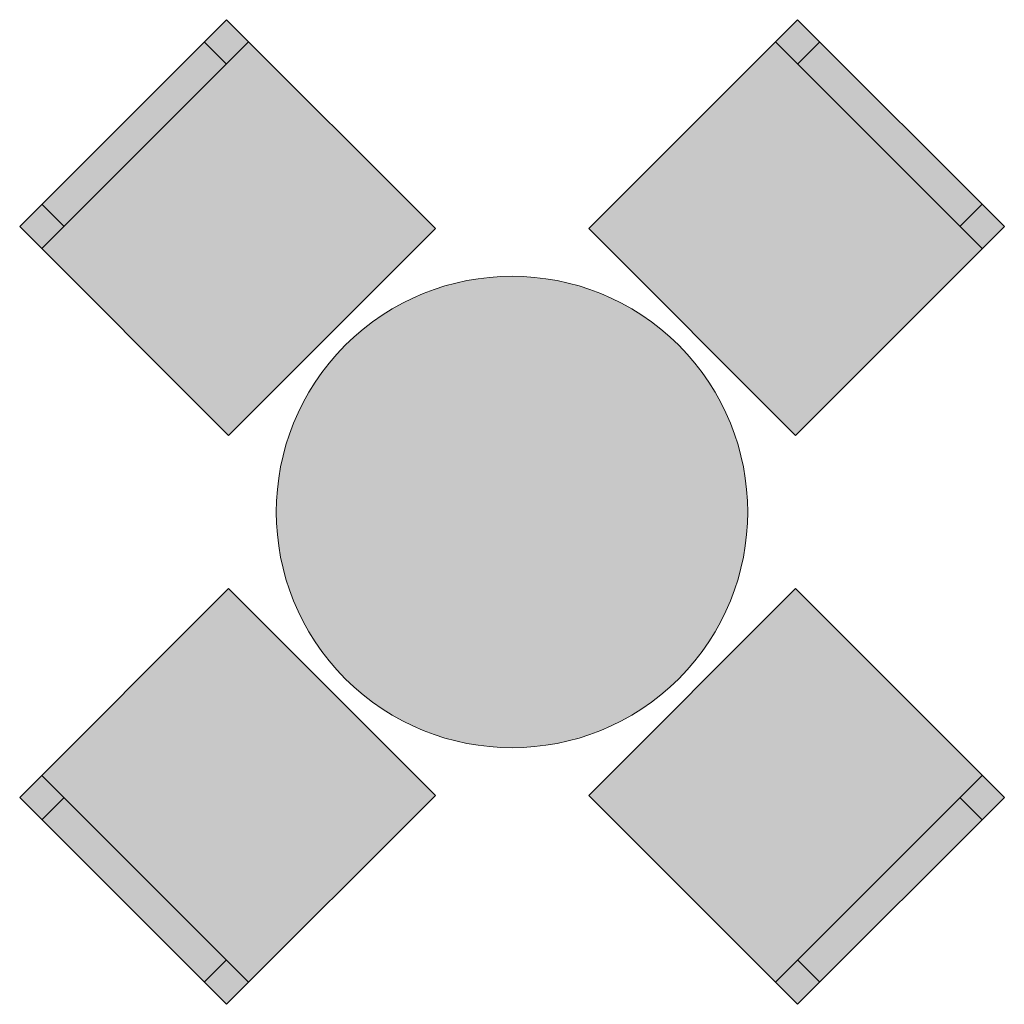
# Model space of a CAD drawing. Header units: millimetres. Extents: x -14761 to 157739, y -22400 to 107990.
# Tile 96 of 256: x 54689 to 56255, y 45735 to 47301. Entities that reach past the tile are written whole.
import ezdxf

# ---------------------------------------------------------------- set-up
doc = ezdxf.new("R2010")
doc.units = ezdxf.units.MM
doc.header["$MEASUREMENT"] = 0
doc.layers.add('Интерьер - Мебель', color=7, linetype='Continuous')

msp = doc.modelspace()

# ---------------------------------------------------------------- hatches: boundary and pattern name
at = {"layer": 'Интерьер - Мебель', "linetype": 'Continuous', "lineweight": 0, "true_color": 0xffffff}
for points in [[(55021.1, 46639.7), (55349.9, 46968.5), (55017.5, 47300.9), (54688.7, 46972.1)], [(55593.8, 46968.5), (55922.6, 46639.7), (56255, 46972.1), (55926.2, 47300.9)], [(55206.7, 46782.9, 1), (55737, 46252.6, 1)], [(55349.9, 46067), (55021.1, 46395.8), (54688.7, 46063.4), (55017.5, 45734.6)], [(55922.6, 46395.8), (55593.8, 46067), (55926.2, 45734.6), (56255, 46063.4)]]:
    msp.add_hatch(color=7, dxfattribs=at).paths.add_polyline_path(points)

# ---------------------------------------------------------------- linework, layer by layer
at = {"layer": 'Интерьер - Мебель', "color": 7, "linetype": 'Continuous', "lineweight": 15}
for p, q in [((54724.1, 46936.7), (55052.9, 47265.5)), ((55017.5, 47230.2), (54982.2, 47265.5)), ((55890.8, 47265.5), (56219.6, 46936.7)), ((55926.2, 47230.2), (55961.5, 47265.5)), ((54759.4, 46972.1), (54724.1, 47007.4)), ((56184.2, 46972.1), (56219.6, 47007.4)), ((55052.9, 45770), (54724.1, 46098.8)), ((56219.6, 46098.8), (55890.8, 45770)), ((54759.4, 46063.4), (54724.1, 46028.1)), ((56184.2, 46063.4), (56219.6, 46028.1)), ((55017.5, 45805.3), (54982.2, 45770)), ((55926.2, 45805.3), (55961.5, 45770))]:
    msp.add_line(p, q, dxfattribs=at)
at = {"layer": 'Интерьер - Мебель', "color": 7, "linetype": 'Continuous', "lineweight": 15, "flags": 128}
for points in [[(55021.1, 46639.7), (55349.9, 46968.5), (55017.5, 47300.9), (54688.7, 46972.1)], [(55593.8, 46968.5), (55922.6, 46639.7), (56255, 46972.1), (55926.2, 47300.9)], [(55349.9, 46067), (55021.1, 46395.8), (54688.7, 46063.4), (55017.5, 45734.6)], [(55922.6, 46395.8), (55593.8, 46067), (55926.2, 45734.6), (56255, 46063.4)]]:
    msp.add_lwpolyline(points, close=True, dxfattribs=at)
msp.add_lwpolyline([(55206.7, 46782.9, 1), (55737, 46252.6, 1)], format="xyb", close=True, dxfattribs=at)

doc.saveas('drawing.dxf')
